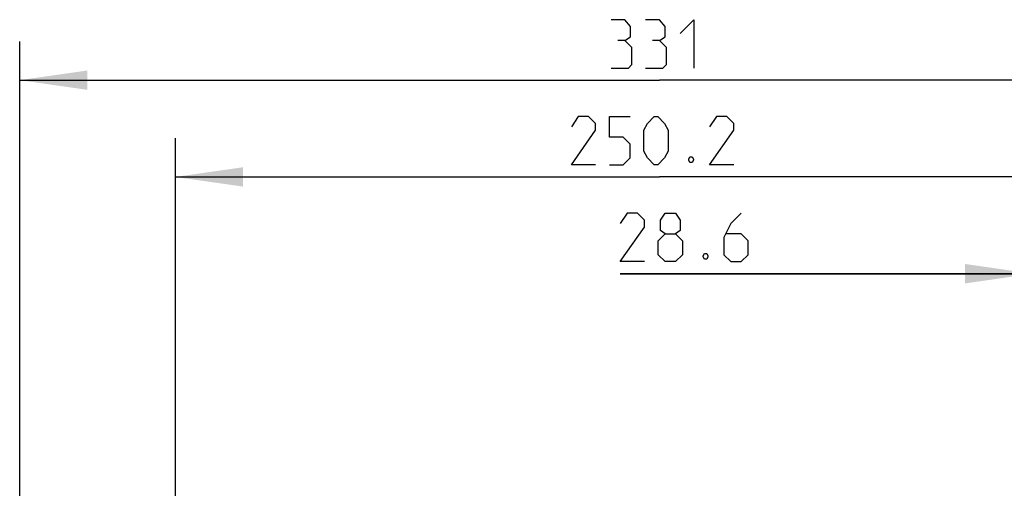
# Model space of a CAD drawing. Header units: millimetres. Extents: x 0 to 420, y 0 to 297.
# Tile 21 of 100: x 63 to 114, y 85 to 110. Entities that reach past the tile are written whole.
import ezdxf

# ---------------------------------------------------------------- set-up
doc = ezdxf.new("R2010")
doc.units = ezdxf.units.MM
doc.header["$LTSCALE"] = 23.1
doc.layers.get('0').update_dxf_attribs({"linetype": 'CONTINUOUS'})
doc.layers.add('DIM_PILOTEES', color=7, linetype='CONTINUOUS')
doc.styles.get("Standard").update_dxf_attribs({"font": 'txt', "width": 0.7})
doc.dimstyles.new('DIMSTYLE_1', dxfattribs={"dimtxt": 2.5, "dimasz": 3.5, "dimexe": 2, "dimexo": 0, "dimtad": 1, "dimlfac": 5, "dimdsep": 46, "dimtxsty": 'Standard', "dimblk": '_FILLED', "dimblk1": '_FILLED', "dimblk2": '_FILLED', "dimcen": 0, "dimazin": 2, "dimtp": 0.2, "dimtm": 0.2, "dimtfac": 1, "dimtofl": 0, "dimtmove": 0, "dimatfit": 3, "dimldrblk": '_FILLED', "dimfxl": 0, "dimtolj": 1, "dimarcsym": 0})
doc.dimstyles.new('DIMSTYLE_3', dxfattribs={"dimtxt": 2.5, "dimasz": 3.5, "dimexe": 2, "dimexo": 0, "dimtad": 1, "dimdec": 0, "dimlfac": 5, "dimdsep": 46, "dimtxsty": 'Standard', "dimblk": '_FILLED', "dimblk1": '_FILLED', "dimblk2": '_FILLED', "dimcen": 0, "dimazin": 2, "dimtp": 0.5, "dimtm": 0.5, "dimtfac": 1, "dimtdec": 0, "dimtofl": 0, "dimtmove": 0, "dimatfit": 3, "dimldrblk": '_FILLED', "dimfxl": 0, "dimtolj": 1, "dimarcsym": 0})
doc.dimstyles.new('DIMSTYLE_5', dxfattribs={"dimtxt": 2.5, "dimasz": 3.5, "dimexe": 2, "dimexo": 0, "dimtad": 1, "dimlfac": 5, "dimdsep": 46, "dimtxsty": 'Standard', "dimblk": '_FILLED', "dimblk1": '_FILLED', "dimblk2": '_FILLED', "dimcen": 0, "dimazin": 2, "dimtp": 0.5, "dimtm": 0.5, "dimtfac": 1, "dimtofl": 0, "dimtmove": 0, "dimatfit": 3, "dimldrblk": '_FILLED', "dimfxl": 0, "dimtolj": 1, "dimarcsym": 0})

# ---------------------------------------------------------------- blocks, each defined once
blk = doc.blocks.new('_FILLED')
at = {"color": 0, "linetype": 'ByBlock'}
blk.add_solid([(0, 0), (-1, 0.143), (-1, -0.143)], dxfattribs=at)
blk = doc.blocks.new('*D14')
at = {"layer": 'DIM_PILOTEES', "color": 2, "linetype": 'Continuous'}
for p, q in [((63.482, 78.398), (63.482, 108.414)), ((129.619, 78.398), (129.619, 108.414)), ((63.482, 106.414), (96.55, 106.414)), ((129.619, 106.414), (96.55, 106.414))]:
    blk.add_line(p, q, dxfattribs=at)
at = {"layer": 'DIM_PILOTEES', "color": 2, "linetype": 'Continuous', "xscale": 3.5, "yscale": 3.5, "zscale": 3.5, "rotation": 180}
blk.add_blockref('_FILLED', (63.482, 106.414), dxfattribs=at)
at = {"layer": 'DIM_PILOTEES', "color": 2, "linetype": 'Continuous', "xscale": 3.5, "yscale": 3.5, "zscale": 3.5}
blk.add_blockref('_FILLED', (129.619, 106.414), dxfattribs=at)
at = {"layer": 'DIM_PILOTEES', "color": 2, "linetype": 'Continuous', "insert": (96.55, 109.539), "char_height": 2.5, "width": 7.5, "attachment_point": 2, "line_spacing_factor": 0.9}
blk.add_mtext('{\\ftxt;\\W0.0001;\\H0.0001;\\~}{\\ftxt;\\W2.0;\\H2.5; }{\\ftxt;\\W0.0001;\\H0.0001;\\~}', dxfattribs=at)
blk = doc.blocks.new('*D17')
at = {"layer": 'DIM_PILOTEES', "color": 2, "linetype": 'Continuous'}
for p, q in [((71.53, 63.263), (71.53, 103.414)), ((121.571, 63.263), (121.571, 103.414)), ((71.53, 101.414), (96.55, 101.414)), ((121.571, 101.414), (96.55, 101.414))]:
    blk.add_line(p, q, dxfattribs=at)
at = {"layer": 'DIM_PILOTEES', "color": 2, "linetype": 'Continuous', "xscale": 3.5, "yscale": 3.5, "zscale": 3.5, "rotation": 180}
blk.add_blockref('_FILLED', (71.53, 101.414), dxfattribs=at)
at = {"layer": 'DIM_PILOTEES', "color": 2, "linetype": 'Continuous', "xscale": 3.5, "yscale": 3.5, "zscale": 3.5}
blk.add_blockref('_FILLED', (121.571, 101.414), dxfattribs=at)
at = {"layer": 'DIM_PILOTEES', "color": 2, "linetype": 'Continuous', "insert": (96.55, 104.539), "char_height": 2.5, "width": 13.66071, "attachment_point": 2, "line_spacing_factor": 0.9}
blk.add_mtext('{\\ftxt;\\W0.0001;\\H0.0001;\\~}{\\ftxt;\\W3.6428571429;\\H2.5; }{\\ftxt;\\W0.0001;\\H0.0001;\\~}', dxfattribs=at)
blk = doc.blocks.new('*D18')
at = {"layer": 'DIM_PILOTEES', "color": 2, "linetype": 'Continuous'}
for p, q in [((115.85, 54.143), (115.85, 98.414)), ((121.571, 63.263), (121.571, 98.414)), ((115.85, 96.414), (94.529, 96.414)), ((94.529, 96.414), (118.711, 96.414)), ((129.071, 96.414), (118.711, 96.414)), ((121.571, 96.414), (129.071, 96.414))]:
    blk.add_line(p, q, dxfattribs=at)
at = {"layer": 'DIM_PILOTEES', "color": 2, "linetype": 'Continuous', "xscale": 3.5, "yscale": 3.5, "zscale": 3.5}
blk.add_blockref('_FILLED', (115.85, 96.414), dxfattribs=at)
at = {"layer": 'DIM_PILOTEES', "color": 2, "linetype": 'Continuous', "xscale": 3.5, "yscale": 3.5, "zscale": 3.5, "rotation": 180}
blk.add_blockref('_FILLED', (121.571, 96.414), dxfattribs=at)
at = {"layer": 'DIM_PILOTEES', "color": 2, "linetype": 'Continuous', "insert": (101.85, 99.539), "char_height": 2.5, "width": 10.98214, "attachment_point": 3, "line_spacing_factor": 0.9}
blk.add_mtext('{\\ftxt;\\W0.0001;\\H0.0001;\\~}{\\ftxt;\\W2.9285714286;\\H2.5; }{\\ftxt;\\W0.0001;\\H0.0001;\\~}', dxfattribs=at)

msp = doc.modelspace()

# ---------------------------------------------------------------- linework, layer by layer
at = {"layer": 'DIM_PILOTEES', "color": 2, "linetype": 'Continuous'}
for points in [[(94.7647, 108.4676), (95.0623, 108.6461), (95.0623, 109.1818), (94.7647, 109.539), (94.0504, 109.539)], [(96.5504, 108.4676), (96.848, 108.6461), (96.848, 109.1818), (96.5504, 109.539), (95.8361, 109.539)], [(97.6218, 108.8247), (98.3361, 109.539), (98.3361, 107.039)], [(94.0504, 107.039), (94.9432, 107.039), (95.1218, 107.2176), (95.1218, 108.1104), (94.7647, 108.4676), (94.4075, 108.4676)], [(95.8361, 107.039), (96.7289, 107.039), (96.9075, 107.2176), (96.9075, 108.1104), (96.5504, 108.4676), (96.1932, 108.4676)], [(93.2468, 102.039), (91.9968, 102.039), (93.2468, 103.8247), (93.2468, 104.1818), (92.8897, 104.539), (92.354, 104.539), (91.9968, 104.0033)], [(93.9611, 102.039), (94.6754, 102.039), (95.0325, 102.3961), (95.0325, 103.1104), (94.6754, 103.4676), (93.9611, 103.4676), (93.9611, 104.539), (95.0325, 104.539)], [(95.7468, 102.7533), (95.7468, 103.8247), (95.9254, 104.1818), (96.2825, 104.539), (96.4611, 104.539), (96.8182, 104.1818), (96.9968, 103.8247), (96.9968, 102.7533), (96.8182, 102.3961), (96.4611, 102.039), (96.2825, 102.039), (95.9254, 102.3961), (95.7468, 102.7533)], [(100.3897, 102.039), (99.1397, 102.039), (100.3897, 103.8247), (100.3897, 104.1818), (100.0325, 104.539), (99.4968, 104.539), (99.1397, 104.0033)], [(98.2468, 102.4557), (98.3063, 102.3366), (98.3063, 102.2771), (98.2468, 102.158), (98.1278, 102.158), (98.0682, 102.2771), (98.0682, 102.3366), (98.1278, 102.4557), (98.2468, 102.4557)], [(95.779, 97.039), (94.5289, 97.039), (95.779, 98.8247), (95.779, 99.1819), (95.4218, 99.539), (94.8861, 99.539), (94.5289, 99.0033)], [(96.8504, 98.4676), (96.6123, 98.6461), (96.6123, 99.1819), (96.8504, 99.539), (97.3861, 99.539), (97.6242, 99.1819), (97.6242, 98.6461), (97.3861, 98.4676), (97.7432, 98.1104), (97.7432, 97.3961), (97.3861, 97.039), (96.8504, 97.039), (96.4932, 97.3961)], [(100.779, 99.539), (100.2432, 99.0033), (99.8861, 98.289), (99.8861, 97.3961), (100.2432, 97.039), (100.779, 97.039), (101.1361, 97.3961), (101.1361, 98.1104), (100.779, 98.4676), (100.0051, 98.4676)], [(96.4932, 97.3961), (96.4932, 98.1104), (96.8504, 98.4676), (97.3861, 98.4676)], [(98.9932, 97.4557), (99.0528, 97.3366), (99.0528, 97.2771), (98.9932, 97.158), (98.8742, 97.158), (98.8147, 97.2771), (98.8147, 97.3366), (98.8742, 97.4557), (98.9932, 97.4557)]]:
    msp.add_lwpolyline(points, dxfattribs=at)

# ---------------------------------------------------------------- dimensions: what is measured, and where the dimension line sits
for base, p1, p2, text, dimstyle, picture, middle in [((129.6188, 106.414), (63.482, 78.3983), (129.6188, 78.3983), '{\\ftxt;\\W0.0001;\\H0.0001;\\~}{\\ftxt;\\W2.0;\\H2.5; }{\\ftxt;\\W0.0001;\\H0.0001;\\~}', 'DIMSTYLE_3', '*D14', (96.1932, 106.414)), ((121.5709, 101.414), (71.5299, 63.2626), (121.5709, 63.2626), '{\\ftxt;\\W0.0001;\\H0.0001;\\~}{\\ftxt;\\W3.6428571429;\\H2.5; }{\\ftxt;\\W0.0001;\\H0.0001;\\~}', 'DIMSTYLE_5', '*D17', (96.1932, 101.414)), ((121.5709, 96.414), (115.8504, 54.1426), (121.5709, 63.2626), '{\\ftxt;\\W0.0001;\\H0.0001;\\~}{\\ftxt;\\W2.9285714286;\\H2.5; }{\\ftxt;\\W0.0001;\\H0.0001;\\~}', 'DIMSTYLE_1', '*D18', (97.8325, 96.414))]:
    dim = msp.add_linear_dim(base=base, p1=p1, p2=p2, text=text, dimstyle=dimstyle, dxfattribs=at)
    dim.commit()
    dim.dimension.update_dxf_attribs({"geometry": picture, "text_midpoint": middle, "dimtype": 160})

doc.saveas('drawing.dxf')
